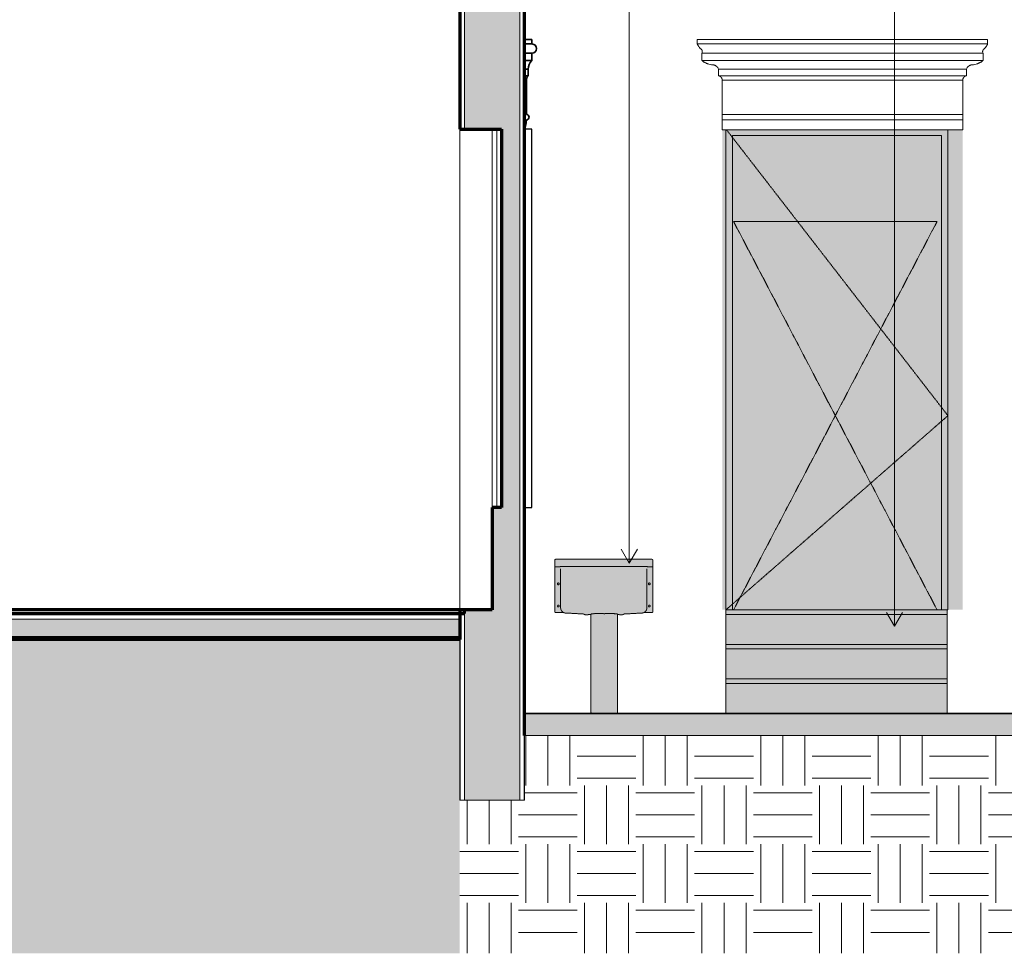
# Model space of a CAD drawing. Header units: millimetres. Extents: x -32613 to 52917, y -2150 to 8528.
# Tile 23 of 256: x 20877 to 26199, y -828 to 4221. Entities that reach past the tile are written whole.
import ezdxf

# ---------------------------------------------------------------- set-up
doc = ezdxf.new("R2010")
doc.units = ezdxf.units.MM
doc.linetypes.add('_Tracejado médio', pattern=[4, 3, -1])
doc.linetypes.add('_Tracejado pequeno', pattern=[2.25, 1.5, -0.75])
for name, color, linetype, lineweight in [('A-DOOR', 31, 'Continuous', 25), ('A-DOOR-FRAM', 31, 'Continuous', 25), ('A-DOOR-HDLN', 31, '_Tracejado pequeno', 18), ('A-FLOR', 192, 'Continuous', 18), ('A-FLOR-MCUT', 51, 'Continuous', 18), ('A-FLOR-PATT', 8, 'Continuous', 25), ('A-GENM', 13, 'Continuous', 18), ('A-GLAZ', 151, 'Continuous', 18), ('A-WALL', 113, 'Continuous', 25), ('A-WALL-PATT', 111, 'Continuous', 70), ('G-ANNO-TEXT', 231, 'Continuous', 9), ('P-SANR-FIXT', 6, 'Continuous', 25), ('S-STRS', 31, 'Continuous', 18)]:
    doc.layers.add(name, color=color, linetype=linetype, lineweight=lineweight)
pattern_1 = [(0, (30874.76, 3294.04), (317.5, 317.5), [317.5, -317.5]), (0, (30874.76, 3413.1), (317.5, 317.5), [317.5, -317.5]), (0, (30874.76, 3532.16), (317.5, 317.5), [317.5, -317.5]), (90, (30914.45, 3571.85), (-317.5, 317.5), [317.5, -317.5]), (90, (31033.5, 3571.85), (-317.5, 317.5), [317.5, -317.5]), (90, (31152.57, 3571.85), (-317.5, 317.5), [317.5, -317.5])]

# ---------------------------------------------------------------- blocks, each defined once
blk = doc.blocks.new('Window_CV - Window_CV - 1 divisão-4329172-CORTE B - MANTER _ DEMOLIR')
at = {"layer": 'A-GLAZ'}
for p, q in [((6621.1, 3630), (6621.1, 1584)), ((6646.1, 3630), (6621.1, 3630)), ((6646.1, 1584), (6646.1, 3630)), ((6621.1, 1584), (6646.1, 1584))]:
    blk.add_line(p, q, dxfattribs=at)
at = {"layer": 'A-GLAZ', "lineweight": 25}
for p, q in [((6811.1, 3630), (6771.1, 3630)), ((6771.1, 3630), (6771.1, 1584)), ((6811.1, 1584), (6811.1, 3630)), ((6771.1, 1584), (6811.1, 1584))]:
    blk.add_line(p, q, dxfattribs=at)
blk = doc.blocks.new('PORTA - Simples - 1_20 x 2_60-3911873-CORTE B - MANTER _ DEMOLIR')
at = {"layer": 'A-DOOR', "linetype": '_Tracejado médio', "lineweight": 18, "transparency": 33554540}
blk.add_hatch(color=41, dxfattribs=at).paths.add_polyline_path([(8402.2, 1030), (9024.8, 1030), (9024.8, 3595), (7894.8, 3595), (7894.8, 1030)], flags=0)
at = {"layer": 'A-DOOR-FRAM', "linetype": '_Tracejado médio', "lineweight": 18, "transparency": 33554540}
blk.add_hatch(color=41, dxfattribs=at).paths.add_polyline_path([(7894.8, 1030), (7894.8, 3595), (9024.8, 3595), (9024.8, 1030), (9059.8, 1030), (9059.8, 3626.1), (7859.8, 3626.1), (7859.8, 1030)], flags=0)
at = {"layer": 'A-DOOR', "color": 30, "linetype": '_Tracejado médio', "lineweight": 18}
for p, q in [((7862.9, 3626.1), (9059.8, 2080)), ((7894.8, 3595), (9024.8, 3595)), ((7894.8, 3595), (7894.8, 1030)), ((9024.8, 1030), (9024.8, 3595)), ((7859.8, 1030), (9059.8, 2080))]:
    blk.add_line(p, q, dxfattribs=at)
at = {"layer": 'A-DOOR-FRAM', "color": 30, "linetype": '_Tracejado médio', "lineweight": 18}
for p, q in [((7859.8, 3626.1), (7859.8, 1030)), ((9059.8, 1030), (9059.8, 3626.1)), ((7894.8, 3595), (7894.8, 1030)), ((7894.8, 3595), (9024.8, 3595)), ((9024.8, 3595), (9024.8, 1030)), ((9056.1, 1030), (9059.8, 1030))]:
    blk.add_line(p, q, dxfattribs=at)
blk = doc.blocks.new('porta dupla - P10 - 1_16 x 2_60 m-4336726-CORTE B - MANTER _ DEMOLIR')
at = {"layer": 'A-DOOR-HDLN', "color": 30, "linetype": '_Tracejado médio'}
for p, q in [((7901.1, 3130), (9001.1, 3130)), ((7901.1, 3130), (8451.1, 2080)), ((9001.1, 3130), (8451.1, 2080)), ((8451.1, 2080), (7901.1, 1030)), ((8451.1, 2080), (9001.1, 1030))]:
    blk.add_line(p, q, dxfattribs=at)
blk = doc.blocks.new('ornamento esquadrias - ornamento esquadrias-V21-CORTE B - MANTER _ DEMOLIR')
at = {"layer": 'A-GENM'}
for p, q in [((25525.8, 4118.9), (23956.4, 4118.9)), ((23956.4, 4118.9), (23956.4, 4093.9)), ((25525.8, 4093.9), (25525.8, 4118.9)), ((25525.8, 4093.9), (23956.4, 4093.9)), ((23956.4, 4093.9), (25525.8, 4093.9)), ((23981.4, 4043.9), (25500.8, 4043.9)), ((25500.8, 4043.9), (23981.4, 4043.9)), ((23981.4, 4043.9), (23981.4, 4003.9)), ((25500.8, 4003.9), (23981.4, 4003.9)), ((23981.4, 4003.9), (25500.8, 4003.9)), ((25500.8, 4003.9), (25500.8, 4043.9)), ((24071.4, 3957.2), (25410.8, 3957.2)), ((25410.8, 3957.2), (24071.4, 3957.2)), ((24071.4, 3957.2), (24071.4, 3922.2)), ((25410.8, 3922.2), (25410.8, 3957.2)), ((25410.8, 3922.2), (24071.4, 3922.2)), ((24071.4, 3922.2), (25410.8, 3922.2)), ((25391.1, 3898.8), (24091.1, 3898.8)), ((24091.1, 3898.8), (24091.1, 3713)), ((24091.1, 3898.8), (25391.1, 3898.8)), ((25391.1, 3713), (25391.1, 3898.8)), ((25391.1, 3713), (24091.1, 3713)), ((24091.1, 3713), (25391.1, 3713)), ((24091.1, 3683), (24091.1, 3713)), ((24091.1, 3683), (25391.1, 3683)), ((24091.1, 3630), (24091.1, 3683)), ((24091.1, 3683), (25391.1, 3683)), ((25391.1, 3713), (25391.1, 3683)), ((25391.1, 3683), (25391.1, 3630)), ((25391.1, 3630), (24091.1, 3630))]:
    blk.add_line(p, q, dxfattribs=at)
for points, knots in [([(23975, 4067.3), (23973.4, 4068.8), (23971.2, 4071.2), (23968.4, 4074.6), (23966.7, 4076.7), (23965.5, 4078.4), (23964.2, 4080.1), (23963.1, 4081.7), (23962.1, 4083.3), (23961.1, 4084.9), (23960.1, 4086.6), (23959.2, 4088.3), (23958.2, 4090.2), (23957.4, 4091.7), (23956.9, 4092.8), (23956.5, 4093.6), (23956.4, 4093.9), (23956.4, 4093.9)], [0, 0, 0, 0, 0.142857, 0.214286, 0.285714, 0.321429, 0.357143, 0.428571, 0.464286, 0.5, 0.571429, 0.625, 0.678571, 0.785714, 0.839286, 0.892857, 1, 1, 1, 1]), ([(23981.4, 4043.9), (23981.4, 4043.9), (23981.6, 4044.2), (23982.4, 4045.8), (23983.2, 4048.2), (23983.7, 4051.5), (23983.5, 4054.9), (23982.9, 4057.5), (23982.3, 4059), (23981.6, 4060.4), (23980.8, 4061.8), (23979.8, 4063.2), (23978.2, 4065.1), (23976.5, 4066.4), (23975, 4067.3)], [0, 0, 0, 0, 0.125, 0.25, 0.375, 0.5, 0.625, 0.6875, 0.71875, 0.75, 0.8125, 0.84375, 0.875, 1, 1, 1, 1]), ([(25507.2, 4067.3), (25506.4, 4066.9), (25505, 4065.9), (25503.2, 4064.2), (25501.8, 4062.5), (25500.9, 4061.1), (25500.2, 4059.7), (25499.4, 4057.9), (25498.7, 4054.9), (25498.4, 4050.2), (25499.6, 4046.3), (25500.6, 4044.2), (25500.8, 4043.9), (25500.8, 4043.9)], [0, 0, 0, 0, 0.0625, 0.125, 0.1875, 0.21875, 0.25, 0.3125, 0.375, 0.5, 0.75, 0.875, 1, 1, 1, 1]), ([(25525.8, 4093.9), (25525.8, 4093.9), (25525.6, 4093.4), (25524.9, 4092), (25524.2, 4090.6), (25523.3, 4088.8), (25522.2, 4086.8), (25521.1, 4084.9), (25520.1, 4083.3), (25518.8, 4081.3), (25517.4, 4079.3), (25516, 4077.4), (25515.1, 4076.2), (25513.8, 4074.6), (25512.2, 4072.7), (25510.1, 4070.2), (25508.3, 4068.5), (25507.2, 4067.3)], [0, 0, 0, 0, 0.142857, 0.214286, 0.285714, 0.357143, 0.428571, 0.5, 0.535714, 0.571429, 0.678571, 0.705357, 0.732143, 0.785714, 0.839286, 0.892857, 1, 1, 1, 1]), ([(23981.4, 4003.9), (23983.1, 4002.6), (23986.6, 4000), (23991.3, 3996.9), (23995.4, 3994.6), (23999.6, 3992.3), (24004, 3990.2), (24008.5, 3988.4), (24013.1, 3986.6), (24021.4, 3984), (24028.7, 3982.4), (24033.7, 3981.7)], [-1, -1, -1, -1, -0.875, -0.75, -0.6875, -0.625, -0.5, -0.4375, -0.375, -0.25, 0, 0, 0, 0]), ([(25448.5, 3981.7), (25453.5, 3982.4), (25460.8, 3984), (25469.1, 3986.6), (25473.7, 3988.4), (25477.1, 3989.8), (25480.4, 3991.3), (25483.7, 3992.9), (25486.8, 3994.6), (25490.9, 3996.9), (25495.6, 4000), (25499.1, 4002.6), (25500.8, 4003.9)], [-1, -1, -1, -1, -0.75, -0.625, -0.5625, -0.5, -0.4375, -0.375, -0.3125, -0.25, -0.125, 0, 0, 0, 0]), ([(24033.7, 3981.7), (24036.4, 3981.9), (24040.5, 3981.7), (24045.7, 3980.6), (24048.9, 3979.6), (24051.4, 3978.6), (24053.2, 3977.7), (24054.9, 3976.8), (24056.6, 3975.7), (24058.3, 3974.6), (24059.9, 3973.4), (24061.4, 3972.1), (24062.8, 3970.7), (24064.2, 3969.2), (24065.9, 3967.2), (24068.7, 3963.4), (24070.5, 3959.7), (24071.4, 3957.2)], [-1, -1, -1, -1, -0.833333, -0.75, -0.666667, -0.625, -0.583333, -0.541667, -0.5, -0.458333, -0.416667, -0.375, -0.333333, -0.291667, -0.25, -0.166667, 0, 0, 0, 0]), ([(25410.8, 3957.2), (25411.7, 3959.8), (25413.5, 3963.4), (25416.6, 3967.8), (25418.9, 3970.2), (25420.8, 3972.1), (25422.3, 3973.4), (25423.9, 3974.6), (25425.5, 3975.7), (25427.2, 3976.8), (25429, 3977.7), (25430.8, 3978.6), (25432.7, 3979.3), (25434.5, 3980), (25437.1, 3980.8), (25441.7, 3981.7), (25445.8, 3981.9), (25448.5, 3981.7)], [-1, -1, -1, -1, -0.833333, -0.75, -0.666667, -0.625, -0.583333, -0.541667, -0.5, -0.458333, -0.416667, -0.375, -0.333333, -0.291667, -0.25, -0.166667, 0, 0, 0, 0]), ([(24071.4, 3922.2), (24072.3, 3922), (24073.6, 3921.6), (24075.4, 3921), (24076.6, 3920.4), (24077.8, 3919.8), (24079, 3919.1), (24080.1, 3918.4), (24081, 3917.8), (24081.7, 3917.2), (24082.4, 3916.7), (24083.2, 3915.9), (24084.1, 3915), (24085, 3914), (24085.9, 3913), (24086.6, 3911.9), (24087.4, 3910.8), (24088.1, 3909.6), (24088.7, 3908.3), (24089.4, 3906.7), (24090.5, 3903.6), (24091, 3900.8), (24091.1, 3898.8)], [-1, -1, -1, -1, -0.916667, -0.875, -0.833333, -0.791667, -0.75, -0.708333, -0.666667, -0.645833, -0.625, -0.583333, -0.541667, -0.5, -0.458333, -0.416667, -0.375, -0.333333, -0.291667, -0.25, -0.166667, 0, 0, 0, 0]), ([(25391.1, 3898.8), (25391.2, 3900.8), (25391.7, 3903.6), (25392.9, 3907.1), (25393.9, 3909.2), (25394.8, 3910.8), (25395.5, 3911.9), (25396.3, 3913), (25397.2, 3914), (25398.1, 3915), (25399, 3915.9), (25400, 3916.8), (25401, 3917.6), (25402.1, 3918.4), (25403.2, 3919.1), (25404.4, 3919.8), (25405.6, 3920.4), (25406.8, 3921), (25408.5, 3921.6), (25409.9, 3922), (25410.8, 3922.2)], [-1, -1, -1, -1, -0.833333, -0.75, -0.666667, -0.625, -0.583333, -0.541667, -0.5, -0.458333, -0.416667, -0.375, -0.333333, -0.291667, -0.25, -0.208333, -0.166667, -0.125, -0.083333, 0, 0, 0, 0])]:
    blk.add_open_spline(points, degree=3, knots=knots, dxfattribs=at)
blk = doc.blocks.new('ornamento esquadrias - ornamento esquadrias-V24-CORTE B - MANTER _ DEMOLIR')
at = {"layer": 'A-GENM', "lineweight": 35}
for p, q in [((6811.1, 4114.9), (6771.1, 4114.9)), ((6771.1, 4114.9), (6771.1, 4089.9)), ((6811.1, 4089.9), (6811.1, 4114.9)), ((6771.1, 4089.9), (6771.1, 4039.9)), ((6811.1, 4089.9), (6771.1, 4089.9)), ((6771.1, 4089.9), (6811.1, 4089.9)), ((6771.1, 4039.9), (6811.1, 4039.9)), ((6811.1, 4039.9), (6771.1, 4039.9)), ((6771.1, 4039.9), (6771.1, 3999.9)), ((6811.1, 3999.9), (6771.1, 3999.9)), ((6771.1, 3999.9), (6771.1, 3953.3)), ((6771.1, 3999.9), (6811.1, 3999.9)), ((6811.1, 3999.9), (6811.1, 4039.9)), ((6771.1, 3953.3), (6791.1, 3953.3)), ((6791.1, 3953.3), (6771.1, 3953.3)), ((6771.1, 3953.3), (6771.1, 3918.3)), ((6791.1, 3918.3), (6791.1, 3953.3)), ((6791.1, 3918.3), (6771.1, 3918.3)), ((6771.1, 3918.3), (6771.1, 3894.9)), ((6771.1, 3918.3), (6791.1, 3918.3)), ((6781.1, 3894.9), (6771.1, 3894.9)), ((6771.1, 3894.9), (6771.1, 3626.1)), ((6771.1, 3894.9), (6781.1, 3894.9)), ((6781.1, 3709.1), (6781.1, 3894.9))]:
    blk.add_line(p, q, dxfattribs=at)
at = {"layer": 'A-GENM'}
blk.add_line((6834.9, 4063.3), (6836.1, 4063.3), dxfattribs=at)
at = {"layer": 'A-GENM', "lineweight": 35}
for centre, radius, start, end in [((6811.1, 4064.9), 25, 270, 90), ((6851.9, 3954.8), 60.8, 132.1264, 181.4598), ((6817.7, 3893.1), 36.7, 136.5528, 177.1394), ((6643.9, 3677.5), 137.2, 337.9797, 0.6531), ((6781.1, 3694.1), 15, 270, 90)]:
    blk.add_arc(centre, radius, start, end, dxfattribs=at)
at = {"layer": 'A-GENM'}
for points, knots in [([(6811.1, 4089.9), (6813.4, 4089.9), (6816.6, 4089.5), (6820.7, 4088.1), (6823.3, 4086.8), (6824.8, 4085.9), (6825.4, 4085.5)], [0, 0, 0, 0, 0.1428571, 0.2142857, 0.2857143, 0.3331063, 0.3331063, 0.3331063, 0.3331063]), ([(6834.9, 4057.2), (6834.9, 4057.2), (6834.8, 4056.8), (6834.4, 4055.8), (6833.6, 4053.9), (6832, 4051), (6828.3, 4046.2), (6822.7, 4042.3), (6816.2, 4040.3), (6812.8, 4039.9), (6811.1, 4039.9)], [0.2184656, 0.2184656, 0.2184656, 0.2184656, 0.21875, 0.25, 0.3125, 0.375, 0.5, 0.75, 0.875, 1, 1, 1, 1]), ([(6826.3, 4084.8), (6827.1, 4084.1), (6828.7, 4082.8), (6830.3, 4081), (6831.5, 4079.4), (6832.9, 4077.4), (6833.9, 4075.4), (6834.6, 4073.5), (6835.1, 4072.2), (6835.5, 4070.6), (6835.8, 4068.7), (6836.1, 4066.3), (6836.2, 4064.5), (6836.1, 4063.3)], [0.3601427, 0.3601427, 0.3601427, 0.3601427, 0.4285714, 0.5, 0.5357143, 0.5714286, 0.6785714, 0.7053571, 0.7321429, 0.7857143, 0.8392857, 0.8928571, 1, 1, 1, 1]), ([(6836.1, 4063.3), (6836.1, 4062.9), (6836, 4061.9), (6835.7, 4060.2), (6835.3, 4058.7), (6835.1, 4057.8), (6835, 4057.5)], [0, 0, 0, 0, 0.0625, 0.125, 0.1875, 0.2083382, 0.2083382, 0.2083382, 0.2083382]), ([(6783.9, 3907.1), (6784, 3907.4), (6784.1, 3907.7), (6784.2, 3907.9), (6784.2, 3908)], [-0.61214035, -0.61214035, -0.61214035, -0.61214035, -0.58333333, -0.5821707, -0.5821707, -0.5821707, -0.5821707])]:
    blk.add_open_spline(points, degree=3, knots=knots, dxfattribs=at)
blk = doc.blocks.new('Deca_Tanque_TQ_02_30 Litros - TQ_02_Branco Gelo GE17-4315747-CORTE B - MANTER _ DEMOLIR')
at = {"layer": 'P-SANR-FIXT', "linetype": '_Tracejado médio', "lineweight": 18}
blk.add_hatch(color=41, dxfattribs=at).paths.add_polyline_path([(7133.4, 470), (7270.9, 470), (7273.3, 473.2), (7274.3, 477.1), (7273.9, 1004.8), (7280.7, 1004.9), (7288.2, 1002.8), (7295.9, 1002.6), (7303.5, 1004.3), (7306.6, 1007.2), (7412.3, 1013.5), (7416.8, 1015.1), (7460.9, 1015.2), (7463.1, 1016.5), (7464.6, 1019.9), (7464.4, 1298.8), (7462.9, 1301.5), (7460.1, 1303.1), (7458.6, 1303.3), (6938.6, 1303.1), (6935.4, 1300.6), (6934.6, 1297.9), (6934.6, 1020.1), (6936.1, 1016.5), (6938.3, 1015.2), (6939.6, 1015.1), (6982.5, 1015.1), (6986.9, 1013.5), (6991.6, 1012.8), (7093.1, 1006.7), (7095.8, 1004.3), (7103.4, 1002.6), (7111.2, 1002.8), (7118.7, 1004.9), (7130.4, 1004.8), (7130, 999.2), (7130.2, 475.6), (7130.8, 473.5)], flags=0)
at = {"layer": 'P-SANR-FIXT', "color": 30, "linetype": '_Tracejado médio', "lineweight": 18}
for p, q in [((6934.6, 1297.9), (6934.6, 1020.1)), ((7458.6, 1303.3), (6940.1, 1303.3)), ((7464.6, 1019.9), (7464.6, 1297.2)), ((6966.1, 1041.9), (6966.1, 1251.9)), ((7433.1, 1041.9), (7433.1, 1251.9)), ((6939.6, 1015.1), (6982.5, 1015.1)), ((6991.6, 1012.8), (7092.6, 1007.2)), ((7306.6, 1007.2), (7407.7, 1012.8)), ((7416.8, 1015.1), (7459.6, 1015.1)), ((7118.7, 1004.9), (7130.4, 1004.8)), ((7130, 999.2), (7130, 477.8)), ((7273.9, 1004.8), (7280.7, 1004.9)), ((7274.3, 477.1), (7274.3, 999.2))]:
    blk.add_line(p, q, dxfattribs=at)
for centre, radius, start, end in [((6940.1, 1297.9), 5.41, 90, 180), ((7458.6, 1297.2), 6.05, 0, 90), ((6939.7, 1267.2), 5.09, 187.0716, 269.4397), ((7459.7, 1267.1), 4.94, 268.6941, 351.3059), ((6953.6, 1170.5), 4.94, 0, 180), ((7445.6, 1170.5), 4.94, 0, 180), ((6953.6, 1170.5), 4.94, 180, 0), ((7445.6, 1170.5), 4.94, 180, 0), ((6939.6, 1020.1), 5, 180, 270), ((6953.6, 1050.5), 4.94, 0, 180), ((6953.6, 1050.5), 4.94, 180, 0), ((6996.4, 1041.9), 30.2, 180, 242.6964), ((6993.1, 1037.8), 25.1, 245.0399, 266.6161), ((7406.2, 1037.8), 25.1, 273.3839, 294.9601), ((7402.9, 1041.9), 30.2, 297.3036, 0), ((7445.6, 1050.5), 4.94, 0, 180), ((7445.6, 1050.5), 4.94, 180, 0), ((7459.6, 1020.1), 5, 270, 358.3814), ((7089.3, 1003.6), 4.91, 30.2706, 46.55), ((7096.9, 1008.1), 3.94, 210.5365, 253.7287), ((7106.5, 1034.2), 31.7, 250.2952, 292.7022), ((7171.5, 999.2), 41.5, 172.3121, 180), ((7135, 1004.6), 4.61, 105.6973, 178.3027), ((7140.3, 1028.6), 20.6, 251.3684, 296.363), ((7201.1, 2391.6), 1382.4, 267.859, 272.2227), ((7264, 1028.6), 20.6, 243.1697, 288.6316), ((7269.3, 1004.6), 4.61, 1.6973, 74.3027), ((7232.8, 999.2), 41.5, 360, 7.6879), ((7292.8, 1034.2), 31.7, 247.6327, 289.7048), ((7302.4, 1008.1), 3.94, 286.2713, 329.4635), ((7310, 1003.6), 4.91, 133.45, 149.7294), ((7139.8, 477.5), 9.86, 177.8161, 229.2052), ((7264.4, 477.5), 9.86, 310.7948, 357.8161)]:
    blk.add_arc(centre, radius, start, end, dxfattribs=at)
blk.add_ellipse((7199.6, 1262.1), major_axis=(260, 0), ratio=0.011413, start_param=0, end_param=3.141593, dxfattribs=at)

msp = doc.modelspace()

# ---------------------------------------------------------------- hatches: boundary and pattern name
at = {"layer": 'A-FLOR-PATT', "lineweight": 18}
h = msp.add_hatch(dxfattribs=at)
h.set_pattern_fill('FP_4', color=256, style=0, pattern_type=2)
h.set_pattern_definition([(50, (30874.76, 3294.04), (364.368, -31.8783), [38.1, -419.1]), (355, (30874.76, 3294.04), (-70.486, 382.113), [30.48, -335.28]), (100.451, (30905.13, 3291.38), (293.885, 350.2334), [32.38, -356.18]), (46.184, (30874.76, 3395.64), (542.158, -84.086), [57.15, -628.65]), (96.636, (30919.94, 3388.63), (474.805, 494.855), [48.57, -534.27]), (351.184, (30874.76, 3395.64), (474.81, 494.85), [45.72, -502.92]), (21, (30925.56, 3370.24), (303.2285, -204.5305), [38.1, -419.1]), (326, (30925.56, 3370.24), (123.604, 368.376), [30.48, -335.28]), (71.451, (30950.83, 3353.2), (426.834, 163.843), [32.38, -356.18]), (37.5, (30874.76, 3294.04), (6.1766, 169.1102), [16.764, -314.452, 16.764, -323.596, -336.55]), (37.5, (30874.76, 3294.04), (6.1766, 169.1102), [-671.576, 16.764, -319.786]), (7.5, (30874.76, 3294.04), (133.6389, 200.3615), [16.764, -177.292, 16.764, -306.832, -128.27]), (7.5, (30874.76, 3294.04), (133.6389, 200.3615), [-517.652, 16.764, -111.506]), (327.5, (30761.48, 3294.04), (271.1818, -11.4584), [16.764, -110.236, 16.764, -379.476, -525.78]), (327.5, (30761.48, 3294.04), (271.1818, -11.4584), [-523.24, 16.764, -509.016]), (317.5, (30710.68, 3294.04), (296.2585, 50.853), [16.764, -148.336, 16.764, -246.38, -373.38]), (317.5, (30710.68, 3294.04), (296.2585, 50.853), [-428.244, 16.764, -356.616])])
h.paths.add_polyline_path([(13835.459, 880), (18335.459, 880), (18335.459, 980), (13835.459, 980), (13835.459, 951.001)], flags=0)
h.paths.add_polyline_path([(23255.459, 880), (23255.459, 980), (18535.459, 980), (18535.459, 880), (23084.287, 880)], flags=0)
h = msp.add_hatch(dxfattribs=at)
h.set_pattern_fill('FP_5', color=256, style=0, pattern_type=2)
h.set_pattern_definition(pattern_1)
h.paths.add_polyline_path([(13493.609, -827.511), (23255.459, -827.511), (23255.459, 870), (18535.459, 870), (18535.459, 0), (18335.459, 0), (18335.459, 870), (13835.459, 870), (13835.459, -140), (13485.459, -140), (13485.459, -827.511), (13486.274, -827.511)], flags=0)
h.paths.add_polyline_path([(35980.459, -827.511), (35980.459, -140), (35680.459, -140), (35680.459, 870), (29895.459, 870), (29895.459, -827.511), (35882.668, -827.511)], flags=0)
msp.add_hatch(color=21, dxfattribs=at).paths.add_polyline_path([(25851.51, 350), (29595.459, 350), (29595.459, 470), (23605.459, 470), (23605.459, 350), (25236.571, 350)], flags=0)
h = msp.add_hatch(dxfattribs=at)
h.set_pattern_fill('FP_5', color=256, style=0, pattern_type=2)
h.set_pattern_definition(pattern_1)
h.paths.add_polyline_path([(27081.386, -827.511), (29895.459, -827.511), (29895.459, 0), (29595.459, 0), (29595.459, 350), (23605.459, 350), (23605.459, 0), (23255.459, 0), (23255.459, -827.511), (25851.51, -827.511)], flags=0)
at = {"layer": 'A-WALL'}
msp.add_hatch(color=254, dxfattribs=at).paths.add_polyline_path([(24674.152, 1030), (25974.152, 1030), (25974.152, 3626.052), (24674.152, 3626.052), (24674.152, 1361.427)], flags=0)
at = {"layer": 'A-WALL-PATT'}
msp.add_hatch(color=256, dxfattribs=at).paths.add_polyline_path([(23391.756, 0), (23580.459, 0), (23580.459, 5328.7), (23280.459, 5328.7), (23280.459, 3630), (23480.459, 3630), (23480.459, 1584), (23430.459, 1584), (23430.459, 1030), (23280.459, 1030), (23280.459, 0)], flags=0)
at = {"layer": 'S-STRS'}
for points in [[(25851.51, 1005), (25890.459, 1005), (25890.459, 1030), (24694.152, 1030), (24694.152, 1005), (25236.571, 1005)], [(24694.152, 843.333), (25890.459, 843.333), (25890.459, 1005), (24694.152, 1005)], [(25851.51, 818.333), (25890.459, 818.333), (25890.459, 843.333), (24694.152, 843.333), (24694.152, 818.333), (25236.571, 818.333)], [(25851.51, 656.667), (25890.459, 656.667), (25890.459, 818.333), (24694.152, 818.333), (24694.152, 656.667), (25236.571, 656.667)], [(25851.51, 631.667), (25890.459, 631.667), (25890.459, 656.667), (24694.152, 656.667), (24694.152, 631.667), (25236.571, 631.667)], [(24694.152, 470), (25890.459, 470), (25890.459, 631.667), (24694.152, 631.667)]]:
    msp.add_hatch(color=254, dxfattribs=at).paths.add_polyline_path(points, flags=0)

# ---------------------------------------------------------------- linework, layer by layer
at = {"layer": 'A-FLOR', "lineweight": 70}
for p, q in [((23280.459, 1030), (18535.459, 1030)), ((23280.459, 1010), (23280.459, 1030)), ((18535.459, 1010), (23280.459, 1010)), ((18535.459, 880), (23255.459, 880)), ((23255.459, 870), (18535.459, 870))]:
    msp.add_line(p, q, dxfattribs=at)
at = {"layer": 'A-FLOR', "color": 40, "linetype": '_Tracejado médio', "lineweight": 35}
for p, q in [((29595.459, 470), (23605.459, 470)), ((23605.459, 470), (23605.459, 350))]:
    msp.add_line(p, q, dxfattribs=at)
at = {"layer": 'A-FLOR', "color": 30, "linetype": '_Tracejado médio'}
msp.add_line((23605.459, 350), (29595.459, 350), dxfattribs=at)
at = {"layer": 'A-FLOR'}
msp.add_line((29595.459, 350), (23605.459, 350), dxfattribs=at)
at = {"layer": 'A-FLOR-MCUT'}
msp.add_line((23255.459, 980), (18535.459, 980), dxfattribs=at)
at = {"layer": 'A-WALL', "lineweight": 70}
for p, q in [((23255.459, 5328.7), (23255.459, 3630)), ((23605.459, 350), (23605.459, 5328.7)), ((23255.459, 3630), (23480.459, 3630)), ((23480.459, 3630), (23480.459, 1584)), ((23480.459, 1584), (23430.459, 1584)), ((23430.459, 1584), (23430.459, 1030)), ((23255.459, 1030), (23255.459, 870)), ((23430.459, 1030), (23280.459, 1030))]:
    msp.add_line(p, q, dxfattribs=at)
at = {"layer": 'A-WALL', "lineweight": 18}
for p, q in [((23257.959, 3630), (23257.959, 5328.7)), ((23280.459, 3630), (23280.459, 5328.7)), ((23580.459, 0), (23580.459, 5328.7)), ((23602.959, 0), (23602.959, 5328.7)), ((23255.459, 1030), (23255.459, 3630)), ((23430.459, 3630), (23430.459, 1584)), ((23257.959, 0), (23257.959, 1030)), ((23280.459, 0), (23280.459, 1010)), ((23255.459, 870), (23255.459, 0)), ((23605.459, 0), (23605.459, 350)), ((23255.459, 0), (23605.459, 0))]:
    msp.add_line(p, q, dxfattribs=at)
at = {"layer": 'G-ANNO-TEXT', "color": 7}
for p, q in [((24172.032, 1282.195), (24172.032, 7242.747)), ((25604.641, 941.098), (25604.641, 6696.991)), ((24172.032, 1282.195), (24128.731, 1357.195)), ((24172.032, 1282.195), (24215.334, 1357.195)), ((25604.641, 941.098), (25561.339, 1016.098)), ((25604.641, 941.098), (25647.942, 1016.098))]:
    msp.add_line(p, q, dxfattribs=at)
at = {"layer": 'S-STRS', "color": 30, "linetype": '_Tracejado médio'}
for p, q in [((24694.152, 1030), (25890.459, 1030)), ((24694.152, 1005), (24694.152, 1030)), ((25890.459, 1030), (25890.459, 1005)), ((25890.459, 1005), (24694.152, 1005)), ((24694.152, 843.333), (24694.152, 1005)), ((25890.459, 1005), (24694.152, 1005)), ((25890.459, 1005), (25890.459, 843.333)), ((24694.152, 843.333), (25890.459, 843.333)), ((24694.152, 818.333), (24694.152, 843.333)), ((24694.152, 656.667), (24694.152, 818.333)), ((25890.459, 818.333), (24694.152, 818.333)), ((25890.459, 818.333), (24694.152, 818.333)), ((25890.459, 818.333), (25890.459, 843.333)), ((25890.459, 818.333), (25890.459, 656.667)), ((24694.152, 656.667), (25890.459, 656.667)), ((24694.152, 631.667), (24694.152, 656.667)), ((25890.459, 631.667), (25890.459, 656.667)), ((24694.152, 470), (24694.152, 631.667)), ((25890.459, 631.667), (24694.152, 631.667)), ((25890.459, 631.667), (24694.152, 631.667)), ((25890.459, 631.667), (25890.459, 470))]:
    msp.add_line(p, q, dxfattribs=at)

# ---------------------------------------------------------------- block references
at = {"layer": 'A-DOOR', "color": 30, "linetype": '_Tracejado médio', "lineweight": 18}
for name in ['PORTA - Simples - 1_20 x 2_60-3911873-CORTE B - MANTER _ DEMOLIR', 'porta dupla - P10 - 1_16 x 2_60 m-4336726-CORTE B - MANTER _ DEMOLIR']:
    msp.add_blockref(name, (16834.344, 0), dxfattribs=at)
at = {"layer": 'A-GENM'}
for name, p in [('ornamento esquadrias - ornamento esquadrias-V24-CORTE B - MANTER _ DEMOLIR', (16834.344, 0)), ('ornamento esquadrias - ornamento esquadrias-V21-CORTE B - MANTER _ DEMOLIR', (583.065, -3.948))]:
    msp.add_blockref(name, p, dxfattribs=at)
at = {"layer": 'A-GLAZ'}
msp.add_blockref('Window_CV - Window_CV - 1 divisão-4329172-CORTE B - MANTER _ DEMOLIR', (16834.344, 0), dxfattribs=at)
at = {"layer": 'P-SANR-FIXT', "color": 30, "linetype": '_Tracejado médio', "lineweight": 18}
msp.add_blockref('Deca_Tanque_TQ_02_30 Litros - TQ_02_Branco Gelo GE17-4315747-CORTE B - MANTER _ DEMOLIR', (16834.344, 0), dxfattribs=at)

doc.saveas('drawing.dxf')
